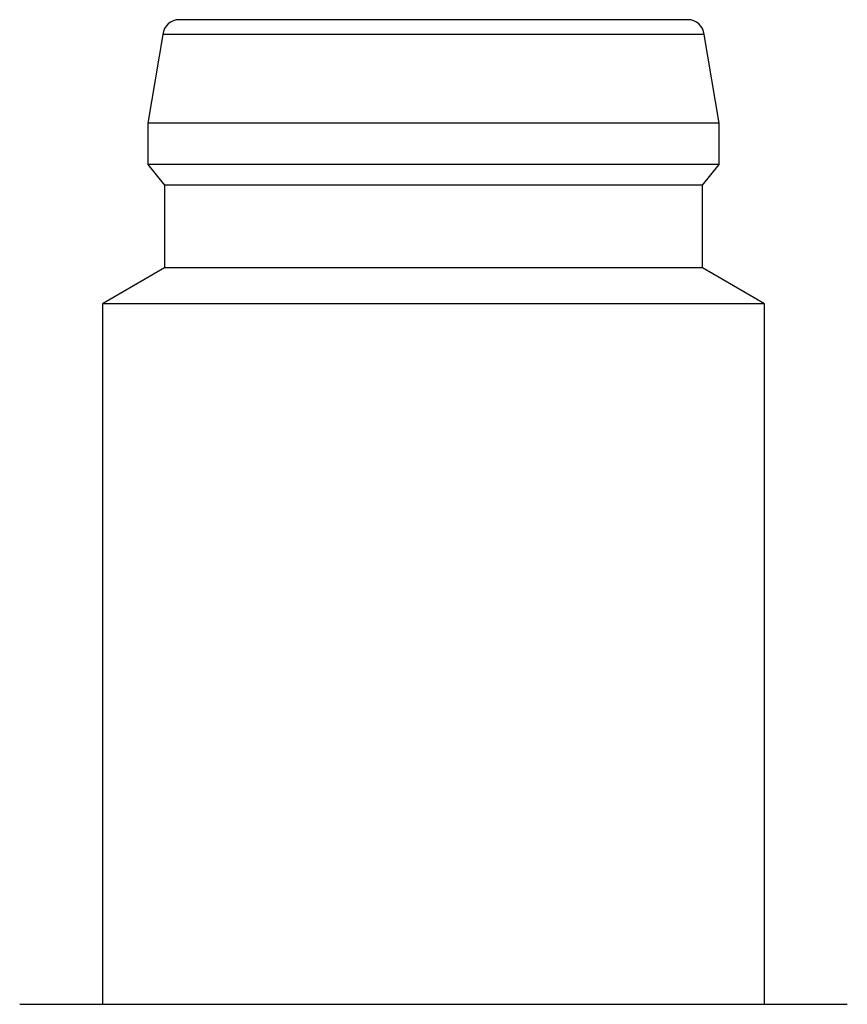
# Model space of a CAD drawing. Header units: inches. Extents: x 6 to 28.4, y 4.1 to 18.3.
# Tile 4 of 13: x 12.284 to 12.678, y 13.907 to 14.376. Entities that reach past the tile are written whole.
import ezdxf

# ---------------------------------------------------------------- set-up
doc = ezdxf.new("R2010")
doc.units = ezdxf.units.IN
doc.header["$MEASUREMENT"] = 0

msp = doc.modelspace()

# ---------------------------------------------------------------- linework, layer by layer
at = {"color": 7, "linetype": 'Continuous', "lineweight": 25}
for p, q in [((12.60167, 14.37583), (12.35982, 14.37583)), ((12.35199, 14.36885), (12.34492, 14.32661)), ((12.60949, 14.36885), (12.35199, 14.36885)), ((12.61657, 14.32661), (12.60949, 14.36885)), ((12.34492, 14.32661), (12.34492, 14.30693)), ((12.61657, 14.32661), (12.34492, 14.32661)), ((12.61657, 14.30693), (12.61657, 14.32661)), ((12.34492, 14.30693), (12.35279, 14.29709)), ((12.61657, 14.30693), (12.34492, 14.30693)), ((12.6087, 14.29709), (12.61657, 14.30693)), ((12.35279, 14.29709), (12.35279, 14.25772)), ((12.6087, 14.29709), (12.35279, 14.29709)), ((12.6087, 14.25772), (12.6087, 14.29709)), ((12.35279, 14.25772), (12.32326, 14.24067)), ((12.6087, 14.25772), (12.35279, 14.25772)), ((12.63822, 14.24067), (12.6087, 14.25772)), ((12.32326, 14.24067), (12.32326, 13.90747)), ((12.63822, 14.24067), (12.32326, 14.24067)), ((12.63822, 13.90747), (12.63822, 14.24067)), ((12.28389, 13.90747), (12.38232, 13.90747)), ((12.38232, 13.90747), (12.57917, 13.90747)), ((12.57917, 13.90747), (12.67759, 13.90747))]:
    msp.add_line(p, q, dxfattribs=at)
for centre, start, end in [((12.35982, 14.36795), 90, 173.4802), ((12.60167, 14.36795), 6.5198, 90)]:
    msp.add_arc(centre, 0.00787, start, end, dxfattribs=at)

doc.saveas('drawing.dxf')
